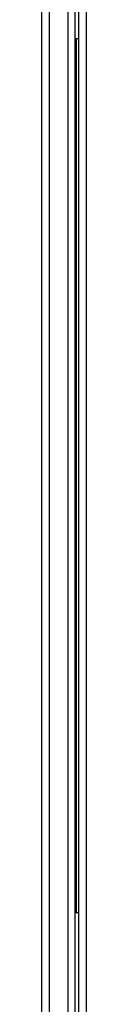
# Model space of a CAD drawing. Header units: millimetres. Extents: x 0 to 287, y 0 to 200.
# Tile 10 of 68: x 30.756 to 31.424, y 69.114 to 83.765. Entities that reach past the tile are written whole.
import ezdxf

# ---------------------------------------------------------------- set-up
doc = ezdxf.new("R2010")
doc.units = ezdxf.units.MM
doc.layers.add('130.193_BW4C_CTM', color=7, linetype='Continuous')
doc.layers.add('Défaut', color=7, linetype='Continuous')

# ---------------------------------------------------------------- blocks, each defined once
blk = doc.blocks.new('SE1')
at = {"layer": '130.193_BW4C_CTM', "color": 7, "linetype": 'Continuous'}
for p, q in [((30.756, 97.51), (30.756, 50.75)), ((30.876, 50.75), (30.876, 97.5)), ((31.148, 97.12), (31.148, 50.75)), ((31.256, 50.75), (31.256, 97.12)), ((31.306, 88.562), (31.306, 50.748)), ((31.424, 50.748), (31.424, 88.562)), ((31.276, 83.48), (31.256, 83.48)), ((31.276, 70.48), (31.276, 83.48)), ((31.306, 83.48), (31.276, 83.48)), ((31.256, 70.48), (31.276, 70.48)), ((31.276, 70.48), (31.306, 70.48))]:
    blk.add_line(p, q, dxfattribs=at)

msp = doc.modelspace()

# ---------------------------------------------------------------- block references
at = {"layer": 'Défaut'}
msp.add_blockref('SE1', (0, 0), dxfattribs=at)

doc.saveas('drawing.dxf')
